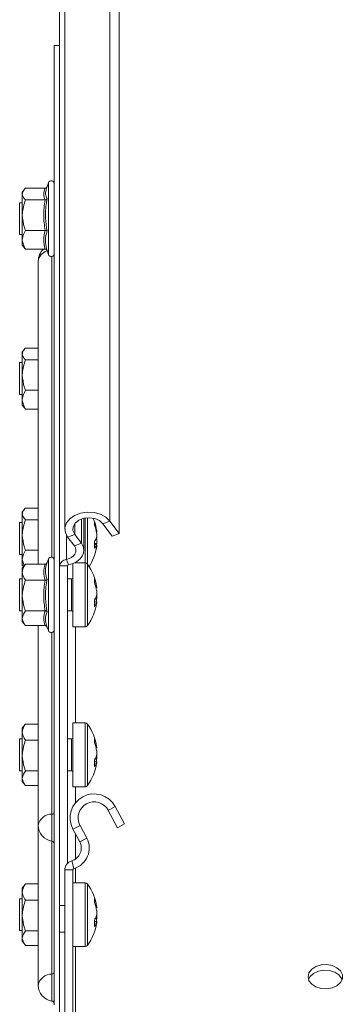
# Model space of a CAD drawing. Header units: millimetres. Extents: x -443 to 4177, y -1458 to 97.
# Tile 23 of 33: x 2382 to 2443, y -278 to -93. Entities that reach past the tile are written whole.
import ezdxf

# ---------------------------------------------------------------- set-up
doc = ezdxf.new("R2010")
doc.units = ezdxf.units.MM

msp = doc.modelspace()

# ---------------------------------------------------------------- linework, layer by layer
at = {"color": 7, "linetype": 'Continuous', "lineweight": 0}
for p, q in [((2399.19, -187.53), (2399.19, 95.31)), ((2387.62, -124.48), (2387.62, -123.97)), ((2387.62, -137.42), (2387.62, -124.48)), ((2388.29, -137.78), (2388.29, -194.32)), ((2392.58, -190.03), (2392.58, -188.03)), ((2393.85, -191.71), (2393.85, -187.15)), ((2394.55, -186.96), (2394.55, -195.41)), ((2394.99, -186.92), (2394.99, -195.63)), ((2399.19, -187.53), (2397.87, -188.03)), ((2391.02, -194.74), (2391.02, -190.17)), ((2392.58, -190.03), (2391.25, -190.53)), ((2392.52, -192.21), (2393.85, -191.71)), ((2387.62, -195.67), (2387.62, -194.68)), ((2387.62, -208.13), (2387.62, -195.67)), ((2391.22, -195.96), (2389.72, -195.96)), ((2391.02, -194.74), (2391.44, -195.76)), ((2394.55, -195.41), (2394.55, -207.41)), ((2394.99, -195.63), (2394.99, -207.18)), ((2391.97, -204.41), (2391.97, -198.41)), ((2388.29, -208.49), (2388.29, -242.62)), ((2392.72, -225.46), (2392.72, -207.41)), ((2394.55, -225.46), (2394.55, -237.46)), ((2394.99, -225.69), (2394.99, -237.23)), ((2391.97, -234.46), (2391.97, -228.46)), ((2392.72, -240.48), (2392.72, -237.46)), ((2400.19, -241.19), (2398.87, -241.9)), ((2388.29, -242.62), (2388.29, -247.69)), ((2393.58, -244.72), (2392.25, -245.43)), ((2388.29, -247.69), (2388.29, -272.67)), ((2392.72, -251.05), (2392.72, -246.31)), ((2393.52, -247.81), (2394.85, -247.1)), ((2392.02, -251.38), (2392.44, -252.82)), ((2392.22, -253.11), (2390.72, -253.11)), ((2392.72, -255.51), (2392.72, -252.73)), ((2394.55, -255.51), (2394.55, -267.51)), ((2394.99, -255.74), (2394.99, -267.28)), ((2392.72, -279.81), (2392.72, -267.51)), ((2388.29, -272.67), (2388.29, -277.74))]:
    msp.add_line(p, q, dxfattribs=at)
at = {"color": 7, "linetype": 'Continuous', "lineweight": 15}
for p, q in [((2390.72, 93.81), (2390.72, -189.03)), ((2400.93, -189.84), (2400.93, 93)), ((2389.72, -195.96), (2389.72, 86.88)), ((2388.72, -98.17), (2389.72, -98.17)), ((2388.72, -98.17), (2388.72, -278.48)), ((2387.62, -123.97), (2387.24, -125.01)), ((2383.04, -125.29), (2382.72, -125.7)), ((2382.72, -126.07), (2382.72, -125.7)), ((2387.01, -124.97), (2383.32, -124.97)), ((2382.72, -126.07), (2382.72, -130.04)), ((2387.01, -127.18), (2383.32, -127.18)), ((2382.72, -127.7), (2382.22, -127.7)), ((2382.22, -127.7), (2382.22, -133.7)), ((2382.72, -130.04), (2382.72, -134.66)), ((2387.01, -132.9), (2383.32, -132.9)), ((2382.22, -133.7), (2382.72, -133.7)), ((2382.72, -134.66), (2382.72, -135.7)), ((2382.72, -135.7), (2383.04, -136.11)), ((2387.01, -136.42), (2383.32, -136.42)), ((2387.32, -136.59), (2387.62, -137.42)), ((2385.72, -138.65), (2385.72, -195.63)), ((2383.04, -155.34), (2382.72, -155.75)), ((2385.72, -155.02), (2383.32, -155.02)), ((2382.72, -156.13), (2382.72, -155.75)), ((2382.72, -156.13), (2382.72, -160.09)), ((2385.72, -157.23), (2383.32, -157.23)), ((2382.72, -157.75), (2382.22, -157.75)), ((2382.22, -157.75), (2382.22, -163.75)), ((2382.72, -160.09), (2382.72, -164.71)), ((2382.22, -163.75), (2382.72, -163.75)), ((2385.72, -162.95), (2383.32, -162.95)), ((2382.72, -164.71), (2382.72, -165.75)), ((2382.72, -165.75), (2383.04, -166.16)), ((2385.72, -166.47), (2383.32, -166.47)), ((2383.04, -185.39), (2382.72, -185.8)), ((2382.72, -186.18), (2382.72, -185.8)), ((2382.72, -186.18), (2382.72, -190.14)), ((2385.72, -185.08), (2383.32, -185.08)), ((2382.72, -187.8), (2382.22, -187.8)), ((2382.22, -187.8), (2382.22, -193.8)), ((2385.72, -187.28), (2383.32, -187.28)), ((2394.32, -193.05), (2394.32, -187.01)), ((2397.87, -188.03), (2399.61, -190.34)), ((2399.19, -187.53), (2400.93, -189.84)), ((2382.72, -190.14), (2382.72, -194.76)), ((2392.52, -192.21), (2391.25, -190.53)), ((2393.85, -191.71), (2392.58, -190.03)), ((2396.71, -189.63), (2396.71, -189.29)), ((2396.71, -189.83), (2396.71, -190.65)), ((2400.93, -189.84), (2399.61, -190.34)), ((2396.68, -191.97), (2396.71, -191.76)), ((2396.71, -191.76), (2396.71, -190.94)), ((2396.71, -191.97), (2396.71, -192.31)), ((2382.22, -193.8), (2382.72, -193.8)), ((2385.72, -193), (2383.32, -193)), ((2382.72, -194.76), (2383.06, -195.97)), ((2382.72, -194.76), (2382.72, -195.8)), ((2383.26, -195.72), (2382.72, -196.41)), ((2382.72, -195.8), (2382.96, -196.1)), ((2383.26, -195.72), (2383.32, -195.63)), ((2387.01, -195.63), (2383.32, -195.63)), ((2387.36, -195.43), (2387.38, -195.34)), ((2387.62, -194.68), (2387.38, -195.34)), ((2389.72, -200.7), (2389.72, -195.96)), ((2391.22, -251.87), (2391.22, -195.96)), ((2392.22, -195.53), (2392.22, -207.41)), ((2394.55, -195.41), (2392.52, -195.41)), ((2382.72, -197.15), (2382.72, -196.41)), ((2382.72, -197.15), (2382.72, -201.54)), ((2382.72, -198.41), (2382.22, -198.41)), ((2382.22, -198.41), (2382.22, -204.41)), ((2387.01, -198.66), (2383.32, -198.66)), ((2391.97, -198.41), (2391.22, -198.41)), ((2382.72, -201.54), (2382.72, -205.8)), ((2389.72, -200.7), (2389.72, -259.81)), ((2396.71, -200.1), (2396.71, -199.89)), ((2396.71, -200.64), (2396.71, -201.5)), ((2396.71, -202.17), (2396.71, -201.5)), ((2396.71, -202.71), (2396.71, -202.92)), ((2382.22, -204.41), (2382.72, -204.41)), ((2387.01, -204.43), (2383.32, -204.43)), ((2391.22, -204.41), (2391.97, -204.41)), ((2382.72, -205.8), (2382.72, -206.41)), ((2382.72, -206.41), (2383.32, -207.17)), ((2387.01, -207.18), (2383.32, -207.18)), ((2385.72, -207.18), (2385.72, -244.72)), ((2387.38, -207.45), (2387.62, -208.13)), ((2392.22, -207.41), (2394.55, -207.41)), ((2383.26, -225.77), (2383.32, -225.69)), ((2385.72, -225.69), (2383.32, -225.69)), ((2394.55, -225.46), (2392.22, -225.46)), ((2392.22, -225.46), (2392.22, -237.46)), ((2383.26, -225.77), (2382.72, -226.46)), ((2382.72, -227.2), (2382.72, -226.46)), ((2382.72, -227.2), (2382.72, -231.6)), ((2382.72, -228.46), (2382.22, -228.46)), ((2382.22, -228.46), (2382.22, -234.46)), ((2385.72, -228.71), (2383.32, -228.71)), ((2391.97, -228.46), (2391.22, -228.46)), ((2396.71, -230.15), (2396.71, -229.94)), ((2396.71, -230.69), (2396.71, -231.55)), ((2382.72, -231.6), (2382.72, -235.85)), ((2396.71, -232.23), (2396.71, -231.55)), ((2396.71, -232.76), (2396.71, -232.97)), ((2382.22, -234.46), (2382.72, -234.46)), ((2385.72, -234.48), (2383.32, -234.48)), ((2391.22, -234.46), (2391.97, -234.46)), ((2382.72, -235.85), (2382.72, -236.46)), ((2382.72, -236.46), (2383.32, -237.22)), ((2385.72, -237.23), (2383.32, -237.23)), ((2392.22, -237.46), (2394.55, -237.46)), ((2398.87, -241.9), (2400.61, -245.16)), ((2400.19, -241.19), (2401.93, -244.46)), ((2385.72, -244.72), (2385.72, -274.77)), ((2393.52, -247.81), (2392.25, -245.43)), ((2394.85, -247.1), (2393.58, -244.72)), ((2401.93, -244.46), (2400.61, -245.16)), ((2390.72, -385.81), (2390.72, -253.11)), ((2392.22, -385.81), (2392.22, -253.11)), ((2383.26, -255.82), (2382.72, -256.51)), ((2382.72, -257.25), (2382.72, -256.51)), ((2383.26, -255.82), (2383.32, -255.74)), ((2385.72, -255.74), (2383.32, -255.74)), ((2394.55, -255.51), (2392.22, -255.51)), ((2382.72, -258.51), (2382.22, -258.51)), ((2382.22, -258.51), (2382.22, -264.51)), ((2382.72, -257.25), (2382.72, -261.65)), ((2385.72, -258.76), (2383.32, -258.76)), ((2389.72, -259.81), (2390.72, -259.81)), ((2389.72, -264.81), (2389.72, -259.81)), ((2396.71, -260.2), (2396.71, -260)), ((2396.71, -260.74), (2396.71, -261.61)), ((2382.72, -261.65), (2382.72, -265.91)), ((2396.71, -262.28), (2396.71, -261.61)), ((2382.22, -264.51), (2382.72, -264.51)), ((2385.72, -264.53), (2383.32, -264.53)), ((2396.71, -262.82), (2396.71, -263.02)), ((2382.72, -265.91), (2382.72, -266.51)), ((2389.72, -387.31), (2389.72, -264.81)), ((2390.72, -264.81), (2389.72, -264.81)), ((2382.72, -266.51), (2383.32, -267.27)), ((2385.72, -267.28), (2383.32, -267.28)), ((2392.22, -267.51), (2394.55, -267.51))]:
    msp.add_line(p, q, dxfattribs=at)
at = {"color": 7, "linetype": 'Continuous', "lineweight": 15, "flags": 128}
for points in [[(2391.25, -190.53), (2390.82, -189.68), (2390.74, -188.77), (2391.02, -187.89), (2391.65, -187.1), (2392.56, -186.47), (2393.69, -186.04), (2394.95, -185.86), (2396.22, -185.93), (2397.42, -186.25), (2398.44, -186.8), (2399.19, -187.53)], [(2392.58, -190.03), (2392.25, -189.33), (2392.29, -188.59), (2392.68, -187.91), (2393.37, -187.36), (2394.29, -187.01), (2395.32, -186.91), (2396.34, -187.06), (2397.23, -187.45), (2397.87, -188.03)], [(2391.02, -194.74), (2391.53, -194.59), (2391.98, -194.36), (2392.35, -194.07), (2392.62, -193.73), (2392.78, -193.36), (2392.81, -192.96), (2392.73, -192.58), (2392.52, -192.21)], [(2391.44, -195.76), (2392.26, -195.52), (2392.98, -195.16), (2393.57, -194.69), (2394, -194.14), (2394.26, -193.54), (2394.31, -192.92), (2394.17, -192.3), (2393.85, -191.71)], [(2396.71, -190.94), (2396.67, -190.86), (2396.65, -190.8)], [(2396.71, -192.31), (2396.67, -192.51), (2396.65, -192.66)], [(2436.47, -273.18), (2436.65, -273.92), (2437.16, -274.59), (2437.95, -275.1), (2438.93, -275.41), (2439.99, -275.47), (2441.03, -275.28), (2441.92, -274.87), (2442.58, -274.27), (2442.93, -273.56), (2442.93, -272.8), (2442.58, -272.08), (2441.92, -271.49), (2441.03, -271.07), (2439.99, -270.89), (2438.93, -270.95), (2437.95, -271.25), (2437.16, -271.77), (2436.65, -272.43), (2436.47, -273.18)], [(2436.56, -273.71), (2436.86, -273.14), (2437.52, -272.55), (2438.42, -272.13), (2439.45, -271.95), (2440.52, -272.01), (2441.5, -272.31), (2442.29, -272.83), (2442.8, -273.49), (2442.89, -273.71)]]:
    msp.add_lwpolyline(points, dxfattribs=at)
at = {"color": 7, "linetype": 'Continuous', "lineweight": 15}
for centre, radius, start, end in [((2388.16, -124.16), 0.567, 0, 160), ((2388.72, -138.65), 3, 131.9403, 180), ((2388.16, -137.23), 0.567, 200, 0), ((2386.82, -190.8), 10, 10.7158, 22.3485), ((2388.17, -190.54), 8.63, 8.3465, 19.4543), ((2394.71, -187.94), 1.62, 350.3684, 9.6316), ((2388.17, -191.09), 8.63, 8.3467, 19.4541), ((2394.7, -189.9), 2.15, 318.5948, 339.5613), ((2386.89, -191.98), 9.44, 356.0138, 3.9862), ((2394.7, -191.22), 2.15, 318.5942, 339.563), ((2388.16, -194.87), 0.567, 0, 160), ((2386.82, -190.8), 10, 327.9722, 349.2842), ((2391.14, -196.17), 1.43, 94.7852, 171.8698), ((2391.46, -196), 0.238, 94.7856, 171.8733), ((2394.55, -195.95), 0.54, 35.2515, 90), ((2386.82, -201.41), 10, 8.7103, 35.2515), ((2391.97, -198.16), 0.25, 270, 0), ((2389.35, -201.07), 7.45, 9.0651, 20.99), ((2393.29, -198.77), 3.04, 352.9686, 7.0314), ((2389.35, -201.81), 7.45, 9.0647, 20.9903), ((2393.51, -200.65), 3.3, 327.6751, 345.1264), ((2386.82, -201.41), 10, 324.7485, 351.2897), ((2388.31, -203.02), 8.02, 355.676, 4.324), ((2393.51, -201.86), 3.3, 327.6751, 345.1264), ((2389.44, -201.02), 7.36, 346.6984, 350.9711), ((2391.97, -204.66), 0.25, 360, 90), ((2394.55, -206.87), 0.54, 270, 324.7485), ((2388.16, -207.94), 0.567, 200, 0), ((2394.55, -226), 0.54, 35.2515, 90), ((2386.82, -231.46), 10, 8.7103, 35.2515), ((2391.97, -228.21), 0.25, 270, 0), ((2389.35, -231.12), 7.45, 9.0644, 20.9907), ((2393.29, -228.82), 3.04, 352.9682, 7.0318), ((2389.35, -231.86), 7.45, 9.0647, 20.9903), ((2386.82, -231.46), 10, 324.7485, 351.2897), ((2393.51, -230.71), 3.3, 327.6751, 345.1264), ((2388.31, -233.08), 8.02, 355.676, 4.324), ((2393.51, -231.92), 3.3, 327.6744, 345.1271), ((2389.44, -231.07), 7.36, 346.6987, 350.9702), ((2391.97, -234.71), 0.25, 360, 90), ((2394.55, -236.92), 0.54, 270, 324.7485), ((2396.22, -243.31), 4.5, 28.0725, 208.0725), ((2396.22, -243.31), 3, 28.0725, 208.0725), ((2388.72, -244.72), 3, 180, 261.7868), ((2388.22, -248.18), 0.5, 0, 81.7868), ((2391.32, -248.99), 2.5, 286.2863, 28.0725), ((2391.32, -248.99), 4, 286.2863, 28.0725), ((2392.52, -253.11), 1.8, 106.2863, 180), ((2392.52, -253.11), 0.3, 106.2863, 180), ((2394.55, -256.05), 0.54, 35.2515, 90), ((2386.82, -261.51), 10, 8.7103, 35.2515), ((2389.35, -261.17), 7.45, 9.0647, 20.9902), ((2393.29, -258.88), 3.04, 352.9684, 7.0316), ((2389.35, -261.92), 7.45, 9.0647, 20.9903), ((2393.51, -260.76), 3.3, 327.6756, 345.1259), ((2388.31, -263.13), 8.02, 355.676, 4.324), ((2389.44, -261.12), 7.36, 346.6978, 350.9714), ((2386.82, -261.51), 10, 324.7485, 351.2897), ((2393.51, -261.97), 3.3, 327.6756, 345.1259), ((2394.55, -266.97), 0.54, 270, 324.7485), ((2388.72, -274.77), 3, 180, 261.7868), ((2388.22, -278.23), 0.5, 0, 81.7868)]:
    msp.add_arc(centre, radius, start, end, dxfattribs=at)
at = {"color": 7, "linetype": 'Continuous', "lineweight": 0}
for centre, radius, start, end in [((2387.99, -138.96), 2.29, 105.9976, 172.171), ((2388.31, -242.2), 0.422, 268.2398, 350.2226), ((2388.22, -245.15), 2.53, 88.2433, 170.2198), ((2388.22, -275.2), 2.53, 88.2429, 170.2202), ((2388.31, -272.25), 0.422, 268.2428, 350.2208)]:
    msp.add_arc(centre, radius, start, end, dxfattribs=at)
at = {"color": 7, "linetype": 'Continuous', "lineweight": 15}
for points, knots in [([(2382.72, -126.07), (2382.73, -126.02), (2382.75, -125.65), (2383.01, -125.28), (2383.31, -124.98), (2383.32, -124.97)], [0, 0, 0, 0, 0.148489, 0.9655702, 1, 1, 1, 1]), ([(2387.01, -124.97), (2387.05, -124.97), (2387.13, -124.96), (2387.23, -124.89), (2387.3, -124.84), (2387.32, -124.8), (2387.32, -124.8)], [0, 0, 0, 0, 0.318073, 0.634842, 0.986441, 1, 1, 1, 1]), ([(2387.25, -125.02), (2387.16, -125.37), (2386.97, -126.05), (2387.25, -126.69), (2387.38, -127)], [0, 0, 0, 0, 0.52401, 1, 1, 1, 1]), ([(2383.32, -127.18), (2383.23, -127.08), (2382.89, -126.73), (2382.79, -126.35), (2382.72, -126.07)], [0, 0, 0, 0, 0.263255, 1, 1, 1, 1]), ([(2383.32, -127.18), (2383.05, -128.02), (2382.74, -128.96), (2382.72, -129.94), (2382.72, -130.04)], [0, 0, 0, 0, 0.896034, 1, 1, 1, 1]), ([(2387.01, -127.18), (2387.05, -127.17), (2387.13, -127.17), (2387.24, -127.13), (2387.32, -127.07), (2387.37, -127.02), (2387.38, -127), (2387.38, -127)], [0, 0, 0, 0, 0.236178, 0.471421, 0.732462, 0.992107, 1, 1, 1, 1]), ([(2382.72, -130.04), (2382.8, -130.82), (2382.9, -131.8), (2383.25, -132.72), (2383.32, -132.9)], [0, 0, 0, 0, 0.801462, 1, 1, 1, 1]), ([(2383.32, -132.9), (2383.05, -133.42), (2382.74, -134), (2382.72, -134.6), (2382.72, -134.66)], [0, 0, 0, 0, 0.896039, 1, 1, 1, 1]), ([(2387.01, -132.9), (2387.05, -132.9), (2387.13, -132.9), (2387.24, -132.93), (2387.32, -132.96), (2387.37, -132.99), (2387.38, -133.01), (2387.38, -133.01)], [0, 0, 0, 0, 0.236179, 0.471402, 0.732467, 0.992094, 1, 1, 1, 1]), ([(2382.72, -134.66), (2382.8, -135.14), (2382.9, -135.74), (2383.25, -136.31), (2383.32, -136.42)], [0, 0, 0, 0, 0.801463, 1, 1, 1, 1]), ([(2383.32, -136.42), (2383.22, -136.33), (2383.1, -136.23), (2383.06, -136.12), (2383.05, -136.11)], [0, 0, 0, 0, 0.906443, 1, 1, 1, 1]), ([(2387.38, -136.71), (2387.38, -136.71), (2387.37, -136.67), (2387.32, -136.59), (2387.24, -136.5), (2387.13, -136.43), (2387.05, -136.42), (2387.01, -136.42)], [0, 0, 0, 0, 0.007909, 0.26754, 0.528595, 0.763823, 1, 1, 1, 1]), ([(2382.72, -156.13), (2382.73, -156.07), (2382.75, -155.71), (2383.01, -155.33), (2383.31, -155.04), (2383.32, -155.02)], [0, 0, 0, 0, 0.1484868, 0.9655702, 1, 1, 1, 1]), ([(2383.32, -157.23), (2383.23, -157.14), (2382.89, -156.78), (2382.79, -156.4), (2382.72, -156.13)], [0, 0, 0, 0, 0.2632558, 1, 1, 1, 1]), ([(2383.32, -157.23), (2383.05, -158.07), (2382.74, -159.01), (2382.72, -159.99), (2382.72, -160.09)], [0, 0, 0, 0, 0.896039, 1, 1, 1, 1]), ([(2382.72, -160.09), (2382.8, -160.88), (2382.9, -161.86), (2383.25, -162.77), (2383.32, -162.95)], [0, 0, 0, 0, 0.8014627, 1, 1, 1, 1]), ([(2383.32, -162.95), (2383.05, -163.47), (2382.74, -164.05), (2382.72, -164.65), (2382.72, -164.71)], [0, 0, 0, 0, 0.8960362, 1, 1, 1, 1]), ([(2382.72, -164.71), (2382.8, -165.19), (2382.9, -165.8), (2383.25, -166.36), (2383.32, -166.47)], [0, 0, 0, 0, 0.80146, 1, 1, 1, 1]), ([(2383.32, -166.47), (2383.22, -166.38), (2383.1, -166.28), (2383.06, -166.17), (2383.05, -166.16)], [0, 0, 0, 0, 0.90644, 1, 1, 1, 1]), ([(2382.72, -186.18), (2382.73, -186.12), (2382.75, -185.76), (2383.01, -185.39), (2383.31, -185.09), (2383.32, -185.08)], [0, 0, 0, 0, 0.1484868, 0.9655702, 1, 1, 1, 1]), ([(2383.32, -187.28), (2383.23, -187.19), (2382.89, -186.83), (2382.79, -186.46), (2382.72, -186.18)], [0, 0, 0, 0, 0.2632558, 1, 1, 1, 1]), ([(2383.32, -187.28), (2383.05, -188.12), (2382.74, -189.06), (2382.72, -190.04), (2382.72, -190.14)], [0, 0, 0, 0, 0.896039, 1, 1, 1, 1]), ([(2382.72, -190.14), (2382.8, -190.93), (2382.9, -191.91), (2383.25, -192.82), (2383.32, -193)], [0, 0, 0, 0, 0.8014627, 1, 1, 1, 1]), ([(2396.71, -191.76), (2396.58, -191.76), (2396.43, -191.74), (2396.28, -191.73), (2396.25, -191.73)], [0, 0, 0, 0, 0.832712, 1, 1, 1, 1]), ([(2396.71, -191.97), (2396.58, -191.96), (2396.45, -191.96), (2396.31, -191.95), (2396.31, -191.95)], [0, 0, 0, 0, 0.939884, 1, 1, 1, 1]), ([(2383.32, -193), (2383.05, -193.52), (2382.74, -194.1), (2382.72, -194.7), (2382.72, -194.76)], [0, 0, 0, 0, 0.8960364, 1, 1, 1, 1]), ([(2382.72, -197.15), (2382.73, -197.07), (2382.75, -196.57), (2383.01, -196.06), (2383.31, -195.65), (2383.32, -195.63)], [0, 0, 0, 0, 0.1484849, 0.9655687, 1, 1, 1, 1]), ([(2387.01, -195.63), (2387.05, -195.63), (2387.13, -195.62), (2387.24, -195.56), (2387.32, -195.47), (2387.37, -195.39), (2387.38, -195.34), (2387.38, -195.34)], [0, 0, 0, 0, 0.236174, 0.471404, 0.732467, 0.992094, 1, 1, 1, 1]), ([(2383.32, -198.66), (2383.23, -198.53), (2382.89, -198.05), (2382.79, -197.53), (2382.72, -197.15)], [0, 0, 0, 0, 0.2632552, 1, 1, 1, 1]), ([(2383.32, -198.66), (2383.05, -199.51), (2382.74, -200.46), (2382.72, -201.44), (2382.72, -201.54)], [0, 0, 0, 0, 0.896038, 1, 1, 1, 1]), ([(2387.01, -198.66), (2387.05, -198.66), (2387.13, -198.65), (2387.24, -198.62), (2387.32, -198.58), (2387.37, -198.54), (2387.38, -198.52), (2387.38, -198.52)], [0, 0, 0, 0, 0.236181, 0.471411, 0.73247, 0.992099, 1, 1, 1, 1]), ([(2382.72, -201.54), (2382.8, -202.33), (2382.9, -203.32), (2383.25, -204.25), (2383.32, -204.43)], [0, 0, 0, 0, 0.8014603, 1, 1, 1, 1]), ([(2396.71, -202.71), (2396.58, -202.71), (2396.42, -202.7), (2396.26, -202.69), (2396.23, -202.69)], [0, 0, 0, 0, 0.7922617, 1, 1, 1, 1]), ([(2396.71, -202.17), (2396.58, -202.17), (2396.44, -202.16), (2396.3, -202.15), (2396.28, -202.14)], [0, 0, 0, 0, 0.8823787, 1, 1, 1, 1]), ([(2383.32, -204.43), (2383.05, -204.83), (2382.74, -205.28), (2382.72, -205.75), (2382.72, -205.8)], [0, 0, 0, 0, 0.896037, 1, 1, 1, 1]), ([(2387.01, -204.43), (2387.05, -204.43), (2387.13, -204.44), (2387.24, -204.47), (2387.32, -204.52), (2387.37, -204.56), (2387.38, -204.58), (2387.38, -204.58)], [0, 0, 0, 0, 0.236178, 0.471407, 0.732471, 0.992099, 1, 1, 1, 1]), ([(2382.72, -205.8), (2382.8, -206.18), (2382.9, -206.65), (2383.25, -207.09), (2383.32, -207.18)], [0, 0, 0, 0, 0.80146, 1, 1, 1, 1]), ([(2387.38, -207.47), (2387.38, -207.47), (2387.37, -207.43), (2387.32, -207.35), (2387.24, -207.25), (2387.13, -207.19), (2387.05, -207.18), (2387.01, -207.18)], [0, 0, 0, 0, 0.007906, 0.267533, 0.528596, 0.763826, 1, 1, 1, 1]), ([(2382.72, -227.2), (2382.73, -227.12), (2382.75, -226.62), (2383.01, -226.11), (2383.31, -225.7), (2383.32, -225.69)], [0, 0, 0, 0, 0.148487, 0.965571, 1, 1, 1, 1]), ([(2383.32, -228.71), (2383.23, -228.58), (2382.89, -228.1), (2382.79, -227.58), (2382.72, -227.2)], [0, 0, 0, 0, 0.263256, 1, 1, 1, 1]), ([(2383.32, -228.71), (2383.05, -229.56), (2382.74, -230.51), (2382.72, -231.49), (2382.72, -231.6)], [0, 0, 0, 0, 0.896038, 1, 1, 1, 1]), ([(2382.72, -231.6), (2382.8, -232.39), (2382.9, -233.37), (2383.25, -234.3), (2383.32, -234.48)], [0, 0, 0, 0, 0.801465, 1, 1, 1, 1]), ([(2396.71, -232.76), (2396.58, -232.76), (2396.42, -232.75), (2396.26, -232.74), (2396.23, -232.74)], [0, 0, 0, 0, 0.792262, 1, 1, 1, 1]), ([(2396.71, -232.23), (2396.58, -232.22), (2396.44, -232.21), (2396.3, -232.2), (2396.28, -232.2)], [0, 0, 0, 0, 0.882381, 1, 1, 1, 1]), ([(2383.32, -234.48), (2383.05, -234.89), (2382.74, -235.34), (2382.72, -235.81), (2382.72, -235.85)], [0, 0, 0, 0, 0.896037, 1, 1, 1, 1]), ([(2382.72, -235.85), (2382.8, -236.23), (2382.9, -236.7), (2383.25, -237.14), (2383.32, -237.23)], [0, 0, 0, 0, 0.801462, 1, 1, 1, 1]), ([(2382.72, -257.25), (2382.73, -257.17), (2382.75, -256.68), (2383.01, -256.17), (2383.31, -255.76), (2383.32, -255.74)], [0, 0, 0, 0, 0.148486, 0.96557, 1, 1, 1, 1]), ([(2383.32, -258.76), (2383.23, -258.63), (2382.89, -258.15), (2382.79, -257.63), (2382.72, -257.25)], [0, 0, 0, 0, 0.263255, 1, 1, 1, 1]), ([(2383.32, -258.76), (2383.05, -259.61), (2382.74, -260.56), (2382.72, -261.54), (2382.72, -261.65)], [0, 0, 0, 0, 0.896039, 1, 1, 1, 1]), ([(2382.72, -261.65), (2382.8, -262.44), (2382.9, -263.43), (2383.25, -264.35), (2383.32, -264.53)], [0, 0, 0, 0, 0.80146, 1, 1, 1, 1]), ([(2396.71, -262.28), (2396.58, -262.27), (2396.44, -262.26), (2396.3, -262.25), (2396.28, -262.25)], [0, 0, 0, 0, 0.882381, 1, 1, 1, 1]), ([(2383.32, -264.53), (2383.05, -264.94), (2382.74, -265.39), (2382.72, -265.86), (2382.72, -265.91)], [0, 0, 0, 0, 0.896037, 1, 1, 1, 1]), ([(2396.71, -262.82), (2396.58, -262.81), (2396.42, -262.8), (2396.26, -262.8), (2396.23, -262.8)], [0, 0, 0, 0, 0.792262, 1, 1, 1, 1]), ([(2382.72, -265.91), (2382.8, -266.28), (2382.9, -266.75), (2383.25, -267.19), (2383.32, -267.28)], [0, 0, 0, 0, 0.801461, 1, 1, 1, 1])]:
    msp.add_open_spline(points, degree=3, knots=knots, dxfattribs=at)
at = {"color": 7, "linetype": 'Continuous', "lineweight": 0}
for points, knots in [([(2387.01, -127.18), (2386.88, -126.81), (2386.61, -126.08), (2386.87, -125.35), (2387.01, -124.97)], [0, 0, 0, 0, 0.49215, 1, 1, 1, 1]), ([(2387.01, -132.9), (2386.88, -131.96), (2386.61, -130.05), (2386.87, -128.15), (2387.01, -127.18)], [0, 0, 0, 0, 0.492146, 1, 1, 1, 1]), ([(2387.38, -127), (2387.34, -127.23), (2387.13, -128.41), (2386.99, -130.44), (2387.26, -132.2), (2387.38, -133.01)], [0, 0, 0, 0, 0.118084, 0.592255, 1, 1, 1, 1]), ([(2387.01, -136.42), (2386.88, -135.84), (2386.61, -134.67), (2386.87, -133.5), (2387.01, -132.9)], [0, 0, 0, 0, 0.492148, 1, 1, 1, 1]), ([(2387.38, -133.01), (2387.34, -133.15), (2387.13, -133.87), (2386.99, -135.11), (2387.26, -136.2), (2387.38, -136.71)], [0, 0, 0, 0, 0.1180825, 0.5922587, 1, 1, 1, 1]), ([(2387.01, -198.66), (2386.88, -198.16), (2386.61, -197.15), (2386.87, -196.15), (2387.01, -195.63)], [0, 0, 0, 0, 0.4921477, 1, 1, 1, 1]), ([(2387.38, -195.34), (2387.34, -195.47), (2387.13, -196.1), (2386.99, -197.18), (2387.26, -198.09), (2387.38, -198.52)], [0, 0, 0, 0, 0.118084, 0.592258, 1, 1, 1, 1]), ([(2387.01, -204.43), (2386.88, -203.48), (2386.61, -201.56), (2386.87, -199.63), (2387.01, -198.66)], [0, 0, 0, 0, 0.492149, 1, 1, 1, 1]), ([(2387.38, -198.52), (2387.34, -198.75), (2387.13, -199.94), (2386.99, -201.99), (2387.26, -203.76), (2387.38, -204.58)], [0, 0, 0, 0, 0.118082, 0.592258, 1, 1, 1, 1]), ([(2387.01, -207.18), (2386.88, -206.73), (2386.61, -205.81), (2386.87, -204.89), (2387.01, -204.43)], [0, 0, 0, 0, 0.492149, 1, 1, 1, 1]), ([(2387.38, -204.58), (2387.34, -204.69), (2387.13, -205.25), (2386.99, -206.21), (2387.26, -207.07), (2387.38, -207.47)], [0, 0, 0, 0, 0.118083, 0.592259, 1, 1, 1, 1])]:
    msp.add_open_spline(points, degree=3, knots=knots, dxfattribs=at)

doc.saveas('drawing.dxf')
